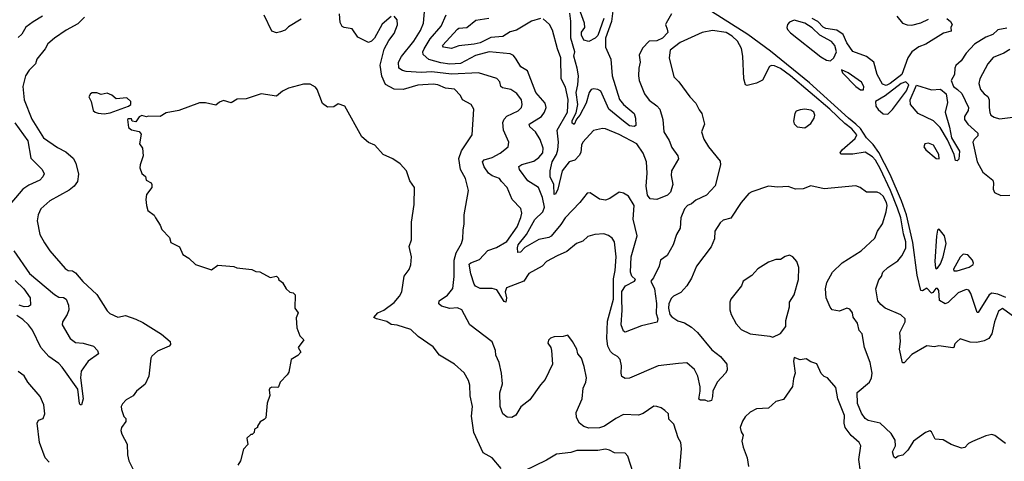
# Model space of a CAD drawing. Extents: x 1678431 to 1860718, y 384618 to 522882.
# Tile 47 of 256: x 1755855 to 1762378, y 422421 to 425347. Entities that reach past the tile are written whole.
import ezdxf

# ---------------------------------------------------------------- set-up
doc = ezdxf.new("R2010")
doc.units = 0

msp = doc.modelspace()

# ---------------------------------------------------------------- linework, layer by layer
at = {"layer": '0CON10XD'}
for points in [[(1762385, 422538.8), (1762315, 422592), (1762295, 422598), (1762255, 422589.1), (1762167.6, 422552.4), (1762141.2, 422538.8), (1762115, 422514), (1762095, 422508), (1762025, 422531.8), (1761972.8, 422562.8), (1761918.8, 422568.8), (1761896.2, 422616.2), (1761885, 422622.5), (1761855, 422612.5), (1761775.8, 422555), (1761738.5, 422495), (1761705, 422461.8), (1761674.5, 422455.5), (1761657.1, 422442.9), (1761645, 422450.8), (1761636.2, 422485), (1761655.8, 422525), (1761655, 422562.5), (1761626.9, 422605), (1761555, 422674.4), (1761475, 422691.9), (1761455, 422704.3), (1761430.7, 422740.7), (1761404.6, 422805), (1761402.1, 422877.9), (1761484.2, 422945), (1761497.8, 422975), (1761502.9, 423005), (1761489.4, 423075), (1761450.8, 423175), (1761436.2, 423265), (1761415, 423287.5), (1761405, 423336.7), (1761377.3, 423377.3), (1761371.2, 423405), (1761355, 423428.8), (1761335, 423436), (1761285, 423415.7), (1761237.5, 423425), (1761223.2, 423443.2), (1761196.9, 423505), (1761194, 423565), (1761202, 423605), (1761239.6, 423675), (1761303.8, 423736.2), (1761429.2, 423815), (1761519.3, 423900.7), (1761537.5, 423945), (1761570.6, 423995), (1761595.7, 424075), (1761601.1, 424115), (1761597.3, 424135), (1761575, 424178.8), (1761555, 424195.8), (1761535, 424204.2), (1761465, 424204.2), (1761423.3, 424235), (1761395, 424245.6), (1761185, 424226.7), (1761095, 424246), (1761045, 424227.5), (1760995, 424223.8), (1760945, 424241.9), (1760875, 424238), (1760816, 424244), (1760705, 424206.2), (1760685, 424196), (1760633.4, 424136.6), (1760565, 424031.4), (1760515, 424020), (1760495, 424001.2), (1760460.6, 423945), (1760456.9, 423895), (1760435, 423841.2), (1760337.8, 423715), (1760304.5, 423635.5), (1760274.2, 423585), (1760235, 423540), (1760185, 423515.7), (1760170.2, 423499.8), (1760154.6, 423465.4), (1760153.8, 423436.2), (1760162.7, 423395), (1760175, 423378.5), (1760215, 423352.9), (1760259.5, 423339.5), (1760305, 423310.5), (1760345, 423274.6), (1760439.6, 423159.6), (1760498.1, 423115), (1760539.4, 423065), (1760541.1, 423025), (1760530, 423005), (1760475.3, 422944.7), (1760446.7, 422885), (1760445, 422850), (1760436.7, 422825), (1760415, 422817.5), (1760395, 422826.7), (1760365, 422825.8), (1760353.3, 422833.3), (1760363.3, 422885), (1760361.6, 422915), (1760347.3, 422985), (1760325, 423028.6), (1760275, 423073.6), (1760218.8, 423068.8), (1760085, 423054.6), (1759895, 422972.2), (1759865, 422969.4), (1759843.6, 422983.6), (1759839.2, 423005), (1759842.5, 423055), (1759832, 423095), (1759816, 423115), (1759783.1, 423133.1), (1759768.4, 423148.4), (1759751.1, 423185), (1759744.8, 423234.8), (1759749.7, 423350.3), (1759788.4, 423495), (1759789.6, 423629.6), (1759800.7, 423685), (1759806.8, 423775), (1759794.4, 423875), (1759778.9, 423898.9), (1759755, 423916.7), (1759725, 423927.8), (1759665, 423922.9), (1759619.6, 423910.4), (1759585, 423878.9), (1759544.2, 423865), (1759479.4, 423810.6), (1759415, 423782.1), (1759345.4, 423744.6), (1759315, 423714.4), (1759228, 423665), (1759195.4, 423614.6), (1759079.8, 423570.2), (1759070.3, 423545), (1759080.4, 423505), (1759075, 423476.2), (1759065, 423479.2), (1759015, 423558), (1758985.4, 423565.4), (1758905, 423566.4), (1758875, 423582.5), (1758864.7, 423594.7), (1758843.7, 423663.7), (1758833.1, 423726.9), (1758843.6, 423736.4), (1758901.7, 423758.3), (1758955, 423816.9), (1759012.6, 423837.4), (1759081.4, 423878.6), (1759149.7, 423975), (1759175, 424036.7), (1759180.5, 424065), (1759175.4, 424095.4), (1759117.8, 424155), (1759085, 424236), (1759047.5, 424275), (1759034, 424295), (1758985, 424311.8), (1758960.1, 424330.1), (1758932.6, 424372.6), (1758921.4, 424405), (1758932.2, 424417.8), (1758984.2, 424435), (1759038, 424462), (1759090, 424505), (1759095.7, 424535), (1759060.4, 424615), (1759056.1, 424665), (1759065, 424688.6), (1759081.9, 424708.1), (1759157.3, 424742.7), (1759178.1, 424765), (1759184.4, 424785), (1759178.2, 424815), (1759148.2, 424858.2), (1759108.6, 424885), (1759054.2, 424895), (1759043.1, 424905), (1759036.2, 424936.2), (1759015, 424956.5), (1758895.3, 424995.3), (1758715, 424987), (1758585, 425001.4), (1758515, 424996.4), (1758414.3, 425004.3), (1758389.8, 425009.8), (1758365.5, 425025.5), (1758364.1, 425065), (1758384.2, 425104.2), (1758465, 425204.6), (1758511.1, 425275), (1758530.8, 425325), (1758539.6, 425425)], [(1759625, 425203.6), (1759592.4, 425212.4), (1759577.3, 425245), (1759577.5, 425265), (1759598.2, 425295), (1759596.5, 425325), (1759551.7, 425445)], [(1762386.9, 423506.9), (1762335, 423527.6), (1762295.2, 423534.8), (1762276.5, 423523.5), (1762205, 423407.5), (1762198.3, 423408.3), (1762155, 423534.2), (1762142.9, 423555), (1762125, 423559.3), (1762072.1, 423537.9), (1762005, 423472.7), (1761985, 423464.2), (1761947.1, 423487.1), (1761943.1, 423553.1), (1761935, 423566), (1761924.4, 423565.6), (1761905, 423538.8), (1761895, 423536), (1761865, 423568.8), (1761835, 423551.2), (1761825, 423554), (1761799.7, 423655), (1761771.9, 423871.9), (1761729.1, 424055), (1761697.3, 424147.3), (1761621.3, 424321.3), (1761547, 424467), (1761509.1, 424519.1), (1761464.5, 424565), (1761425.7, 424625.7), (1761395, 424655.5), (1761345, 424693.7), (1761088, 424928), (1760828.5, 425138.5), (1760679, 425249), (1760395, 425427.9)], [(1756005, 425370.5), (1755945, 425332.1), (1755895, 425296.9), (1755869.2, 425250.8), (1755845, 425228)], [(1756285, 425364.3), (1756240.6, 425319.4), (1756162.7, 425277.3), (1756085.7, 425225), (1756042.1, 425187.9), (1756024.4, 425155), (1755969.4, 425085), (1755960, 425055), (1755917.9, 425012.1), (1755894.4, 424975.6), (1755875.2, 424905), (1755883.5, 424815), (1755935, 424688.6), (1756013.4, 424563.4), (1756105, 424500), (1756160.7, 424470.7), (1756209.8, 424429.8), (1756227.2, 424397.2), (1756245.4, 424324.6), (1756236.9, 424275), (1756215.8, 424245), (1756182.8, 424217.2), (1756055, 424148), (1755995.8, 424094.2), (1755976.7, 424055), (1755970, 424015), (1755988, 423925), (1756018.1, 423868.1), (1756053.8, 423815), (1756155, 423698.8), (1756175, 423686.2), (1756205, 423683.8), (1756225, 423670), (1756273.5, 423613.5), (1756366.1, 423526.1), (1756435, 423418.8), (1756451.7, 423401.7), (1756505, 423375.7), (1756555, 423387.5), (1756623.2, 423363.2), (1756670.8, 423340.8), (1756793.4, 423263.4), (1756851.2, 423215), (1756853.3, 423195), (1756845.8, 423184.2), (1756768.7, 423151.3), (1756731.3, 423118.7), (1756724.3, 423105), (1756710.4, 422985), (1756685, 422932.5), (1756628.8, 422885), (1756605.5, 422854.5), (1756560.9, 422829.1), (1756536.8, 422803.2), (1756528, 422785), (1756529.2, 422765), (1756545, 422717.5)], [(1757719.2, 425350.8), (1757635, 425298.9), (1757612.6, 425277.4), (1757583.6, 425266.4), (1757555, 425259.4), (1757525, 425270.8), (1757475, 425376.2)], [(1758315, 425367.5), (1758255, 425316.5), (1758204.3, 425225.7), (1758185, 425203.8), (1758165, 425196.7), (1758095, 425232), (1758057, 425287), (1758005, 425294.2), (1757991.3, 425301.3), (1757978, 425328), (1757973.8, 425385)], [(1760222.2, 422295), (1760239.5, 422505), (1760235.5, 422545), (1760217.8, 422577.8), (1760188, 422668), (1760155, 422700), (1760152, 422735), (1760129.1, 422759.1), (1760103.3, 422775), (1760075.6, 422785.6), (1760055, 422785.7), (1759985, 422738.5), (1759955, 422727.5), (1759855, 422731.5), (1759804.2, 422705.8), (1759729.4, 422655), (1759695, 422642.2), (1759625, 422640), (1759592.4, 422652.4), (1759563.6, 422675), (1759542.7, 422712.7), (1759542.1, 422745), (1759580.8, 422835), (1759587.5, 422905), (1759604.2, 422945), (1759608.6, 422975), (1759595, 423050), (1759577.5, 423105), (1759553, 423133), (1759546.2, 423165), (1759518, 423215), (1759485, 423257.5), (1759455, 423247.5), (1759395, 423246.7), (1759371.7, 423238.3), (1759357.5, 423225), (1759353.3, 423205), (1759373.3, 423175), (1759378.8, 423155), (1759384, 423065), (1759336.7, 422963.3), (1759305, 422928.8), (1759235, 422829.6), (1759175, 422782.2), (1759142.5, 422727.5), (1759115, 422712.5), (1759085, 422714.2), (1759054.4, 422735), (1759036.9, 422785), (1759035.5, 422874.5), (1759052.9, 422935), (1759046.9, 423005), (1759031.8, 423075), (1759009.5, 423125), (1759007.3, 423155), (1758985, 423212), (1758837.5, 423325), (1758783.1, 423425), (1758755, 423437.3), (1758705, 423433.5), (1758649.3, 423449.3), (1758630.8, 423465), (1758633.1, 423485), (1758687.9, 423522.1), (1758723.6, 423566.3), (1758733.3, 423645), (1758734.1, 423755), (1758747, 423803), (1758782.5, 423865), (1758790.8, 423895), (1758791.7, 423951.7), (1758800, 423995), (1758798.6, 424055), (1758826.9, 424215), (1758807.1, 424295), (1758776.1, 424355), (1758763.4, 424426.6), (1758781.4, 424478.6), (1758851.4, 424585), (1758862.5, 424755), (1758846.2, 424786.2), (1758787.5, 424815), (1758776, 424845), (1758735, 424886.4), (1758675, 424893.3), (1758625.2, 424915.2), (1758595, 424920.6), (1758492.8, 424912.8), (1758395, 424883.8), (1758335, 424887.8), (1758278.1, 424918.1), (1758253.5, 424973.5), (1758241.8, 425045), (1758268.7, 425151.3), (1758300.9, 425209.1), (1758335.8, 425255), (1758356.6, 425313.4), (1758355.6, 425345.6), (1758335, 425370)], [(1762505, 423332), (1762365, 423433.9), (1762340, 423415), (1762312.9, 423345), (1762295.2, 423265), (1762275.3, 423234.7), (1762245, 423219.8), (1762195, 423208.5), (1762151.7, 423211.7), (1762085, 423232.9), (1762065.6, 423214.4), (1762050.3, 423199.7), (1762044, 423176), (1762036.8, 423173.2), (1761944.2, 423185.8), (1761915, 423180.8), (1761863.9, 423186.1), (1761765, 423129.2), (1761715, 423073.8), (1761704, 423074), (1761682.5, 423165), (1761689.6, 423215), (1761685.7, 423274.3), (1761720, 423345), (1761720, 423365), (1761691.1, 423391.1), (1761588, 423435), (1761559.4, 423459.4), (1761540, 423485), (1761527.5, 423565), (1761546.1, 423623.9), (1761563.6, 423646.4), (1761573.8, 423675), (1761606.2, 423705), (1761671.4, 423748.6), (1761698.1, 423781.9), (1761725, 423833.8), (1761725.2, 423875), (1761708.9, 423928.9), (1761691.6, 424035), (1761670.6, 424099.4), (1761624.6, 424214.6), (1761555, 424361.9), (1761525, 424417.1), (1761505, 424439.1), (1761455, 424470), (1761375, 424456), (1761295, 424456), (1761291.2, 424465), (1761303.3, 424485), (1761389.7, 424560.3), (1761400, 424585), (1761366.5, 424625), (1761320.1, 424660.1), (1761222.3, 424755), (1760961.6, 424975), (1760895, 425023.1), (1760855, 425040.8), (1760835, 425043.1), (1760822.7, 425037.3), (1760775, 424946), (1760736.2, 424926.2), (1760675, 424910), (1760664, 424915), (1760652.9, 424955), (1760646.2, 425105), (1760636.4, 425156.4), (1760610.8, 425205), (1760575, 425236.9), (1760535, 425261.4), (1760445, 425274.4), (1760375, 425261.1), (1760230, 425195), (1760163.8, 425145), (1760156.6, 425095), (1760188.1, 424968.1), (1760221.2, 424935), (1760293.5, 424835), (1760333.1, 424795), (1760355, 424748.8), (1760374.2, 424725), (1760392, 424655), (1760371.2, 424605), (1760388, 424555), (1760417.5, 424505), (1760495, 424410), (1760496.7, 424385), (1760462.7, 424247.3), (1760404, 424185), (1760335, 424151.5), (1760305, 424126.7), (1760279.2, 424115), (1760260, 424095), (1760233.8, 424035), (1760230, 423965), (1760206.9, 423925), (1760183.5, 423856.5), (1760145, 423784), (1760099.2, 423755), (1760091.9, 423715), (1760053.3, 423636.7), (1760036.2, 423615), (1760061, 423565), (1760073.1, 423466.9), (1760070.8, 423400.8), (1760082.2, 423365), (1760076.9, 423343.1), (1759975, 423318.8), (1759865, 423276.7), (1759855, 423283.3), (1759840, 423325), (1759846.9, 423423.1), (1759843.7, 423495), (1759844.1, 423545.9), (1759867.6, 423585), (1759926.9, 423615), (1759933.8, 423625), (1759909, 423649), (1759901.6, 423675), (1759906.6, 423775), (1759944.6, 423915), (1759918.8, 424025), (1759926.2, 424115), (1759887.4, 424177.4), (1759855, 424198.8), (1759825, 424203.8), (1759765, 424161.4), (1759735, 424150.6), (1759695, 424158.2), (1759635, 424200.5), (1759615, 424198.6), (1759565, 424136.9), (1759467.8, 424035), (1759440.5, 423989.5), (1759375, 423913.5), (1759361.2, 423905), (1759295, 423891.3), (1759202, 423838), (1759172, 423808), (1759155.7, 423805.7), (1759152, 423835), (1759157.8, 423855), (1759213.2, 423925), (1759266.7, 424023.3), (1759319.7, 424075), (1759331.2, 424105), (1759318.4, 424168.4), (1759290.9, 424235), (1759220.3, 424280.3), (1759165.4, 424355), (1759161.8, 424375), (1759181.6, 424388.4), (1759261.3, 424408.7), (1759295, 424433.6), (1759319.6, 424465), (1759322.2, 424495), (1759303.6, 424553.6), (1759271.3, 424605), (1759235, 424636.9), (1759230, 424655), (1759310.9, 424705), (1759331.8, 424735), (1759341.5, 424765), (1759335.6, 424795), (1759275, 424864.3), (1759218.5, 425008.5), (1759175, 425035.6), (1759142.7, 425085), (1759125, 425110), (1759105, 425121.9), (1758965, 425134.1), (1758875, 425110.9), (1758775, 425057.9), (1758705, 425052.5), (1758645, 425060.6), (1758564.2, 425084.2), (1758527.3, 425117.3), (1758525.4, 425135), (1758534.1, 425155), (1758575, 425220.4), (1758647.5, 425305), (1758680.2, 425379.8)], [(1759304.4, 425354.4), (1759245, 425338.3), (1759145, 425277.1), (1759105, 425266.7), (1759055, 425234.8), (1758975, 425229.1), (1758904.7, 425194.7), (1758865, 425184.6), (1758765, 425174.7), (1758715, 425156.7), (1758661.8, 425165), (1758655.4, 425175), (1758755, 425285.3), (1758765, 425291), (1758816.2, 425295), (1758875.7, 425344.3), (1758963.6, 425356.3)], [(1760172, 425385), (1760136.7, 425325), (1760133.8, 425315), (1760144.2, 425285), (1760147.9, 425262.1), (1760113.1, 425225), (1760075, 425207.3), (1760025, 425205.8), (1759981.3, 425158.7), (1759957.9, 425112.1), (1759965.6, 425065), (1759955.6, 425025), (1759953.3, 424975), (1759957.5, 424945), (1759993.8, 424855), (1760023.9, 424813.9), (1760076.6, 424776.6), (1760095.2, 424755.2), (1760115.3, 424685), (1760123.1, 424605), (1760157.7, 424547.7), (1760175, 424499.5), (1760214.6, 424445), (1760219.4, 424425), (1760171.8, 424345), (1760169.6, 424315), (1760180.9, 424255), (1760166.9, 424205), (1760145.6, 424185), (1760075, 424156.8), (1760030.7, 424160.7), (1760014, 424185), (1760005.2, 424245.2), (1760011, 424331), (1760007.2, 424405), (1759985, 424461.9), (1759943.1, 424525), (1759825, 424587.5), (1759735, 424624.2), (1759715, 424626), (1759656.1, 424613.9), (1759584.8, 424535), (1759575.8, 424515), (1759571.7, 424468.3), (1759561.8, 424448.2), (1759533, 424417), (1759494.6, 424405), (1759449.3, 424345), (1759419.7, 424225), (1759405, 424191.9), (1759395, 424189.4), (1759393.3, 424255), (1759368.4, 424305), (1759370, 424345), (1759382.1, 424405), (1759411.4, 424455), (1759420.4, 424485), (1759425.3, 424535), (1759415.4, 424614.6), (1759483.1, 424735), (1759488.6, 424818.6), (1759470.1, 424900.1), (1759442.9, 424955), (1759439.1, 425095), (1759416.5, 425155), (1759385, 425276.7), (1759365, 425316), (1759322.5, 425352.5)], [(1759783.5, 425405), (1759774.3, 425335), (1759736.4, 425225), (1759734.6, 425165.4), (1759769.8, 425085), (1759780.3, 424975), (1759829.1, 424819.1), (1759854.2, 424784.2), (1759924.7, 424725), (1759935.4, 424695), (1759936.2, 424645), (1759925, 424639.2), (1759895, 424643.2), (1759855.5, 424675), (1759758.4, 424755), (1759705, 424872.5), (1759685, 424885.2), (1759655, 424889.1), (1759641.2, 424885), (1759626.5, 424865), (1759607.8, 424795), (1759566.1, 424715), (1759542.9, 424687.1), (1759526.9, 424653.1), (1759515, 424661.4), (1759515, 424679.4), (1759541, 424729), (1759551.3, 424785), (1759540.3, 424865), (1759553.2, 424915), (1759555.6, 424975), (1759548.7, 425025), (1759525.8, 425105), (1759532.8, 425135), (1759505.2, 425225), (1759506.7, 425336.7), (1759500.1, 425390.1)], [(1759725.1, 425354.9), (1759685, 425242), (1759667.5, 425225), (1759625, 425203.6)], [(1761996.7, 425355), (1762020, 425335), (1762032.5, 425315), (1762023.3, 425295), (1762025, 425272), (1761975, 425258.6), (1761858.1, 425185), (1761812.2, 425167.8), (1761765, 425133.5), (1761738.4, 425095), (1761699.6, 424985), (1761621.2, 424925), (1761595, 424911.7), (1761570.7, 424920.7), (1761534.2, 424984.2), (1761514, 425065), (1761465, 425102.5), (1761375, 425136.2), (1761335, 425193.1), (1761309.8, 425249.8), (1761268.4, 425278.4), (1761195, 425288.1), (1761176.8, 425296.8), (1761142.7, 425335), (1761105.7, 425355.7)], [(1761665, 425369.4), (1761703.3, 425325), (1761735, 425312.5), (1761765, 425311.2), (1761823.9, 425326.1), (1761875, 425350.7)], [(1761225, 425074.1), (1761247.8, 425095), (1761265.8, 425135), (1761255.3, 425175), (1761233.5, 425203.5), (1761154.6, 425244.6), (1761105, 425293.5), (1761055, 425323.4), (1760985, 425342.9), (1760955, 425330.9), (1760942.2, 425315), (1760936.7, 425295), (1760941.1, 425281.1), (1760960.4, 425260.4), (1761161.1, 425101.1), (1761198.5, 425078.5), (1761225, 425074.1)], [(1762395, 425291.7), (1762335, 425278.9), (1762300.8, 425249.2), (1762255, 425231.1), (1762179.6, 425185), (1762125.4, 425125), (1762090.9, 425075), (1762056.6, 425043.4), (1762049.2, 425025), (1762047.5, 424985), (1762026.4, 424945), (1762041.2, 424905), (1762066.9, 424885), (1762097.2, 424857.2), (1762140, 424765), (1762138.7, 424745), (1762113.8, 424705), (1762114.6, 424685), (1762135.4, 424655), (1762202.5, 424595), (1762201.4, 424578.6), (1762177.6, 424552.4), (1762170, 424535), (1762197.8, 424405), (1762235, 424337.7), (1762301.6, 424285), (1762306.2, 424265), (1762303.4, 424225), (1762313, 424203), (1762355, 424183.3), (1762415, 424184.7)], [(1762415, 425149.6), (1762375, 425125.4), (1762303.7, 425096.3), (1762268.9, 425055), (1762214.6, 424955), (1762208.5, 424925), (1762219.1, 424885), (1762243.1, 424855), (1762267.7, 424837.7), (1762277.9, 424815)], [(1761445, 424882), (1761447.7, 424905), (1761432.4, 424932.4), (1761342.5, 424995), (1761300, 425015), (1761305.7, 424995), (1761394.9, 424904.9), (1761425, 424882.4), (1761445, 424882)], [(1759044, 422374), (1758985, 422443.6), (1758925, 422478), (1758862.7, 422612.7), (1758848.7, 422721.3), (1758853.5, 422785), (1758839.4, 422855), (1758836.5, 422925), (1758826.9, 422956.9), (1758798.2, 423008.2), (1758735, 423065.8), (1758636.2, 423125), (1758595, 423180), (1758495, 423248), (1758445, 423294.2), (1758355, 423324.2), (1758315, 423328), (1758287, 423347), (1758217.5, 423365), (1758201.2, 423375), (1758228, 423405), (1758267.3, 423422.7), (1758335, 423473.5), (1758371.9, 423515), (1758385.5, 423545), (1758401.7, 423648.3), (1758435, 423692.5), (1758445, 423722.5), (1758451.4, 423775), (1758435.8, 423845), (1758450.5, 423889.5), (1758450, 424005), (1758467.3, 424122.7), (1758470, 424235), (1758439.3, 424279.3), (1758417.5, 424345), (1758375, 424392.5), (1758325.7, 424425.7), (1758262.5, 424455), (1758207.5, 424515), (1758165, 424532.5), (1758120.5, 424570.5), (1758008.8, 424775), (1757965, 424790), (1757935, 424768.8), (1757895, 424766.7), (1757861.7, 424791.7), (1757826, 424885), (1757815, 424900), (1757779.3, 424919.3), (1757735, 424920), (1757635, 424892.5), (1757595, 424872.5), (1757555, 424841.2), (1757455, 424856.2), (1757355, 424823.3), (1757295, 424820), (1757255, 424796.7), (1757205, 424811.2), (1757179.5, 424800.5), (1757155, 424780), (1757086.1, 424796.1), (1757045, 424796.2), (1756910, 424745), (1756825, 424730), (1756785, 424706.7), (1756705, 424707.5), (1756695, 424702.5), (1756665, 424712.5), (1756647, 424703), (1756625, 424670), (1756600, 424675), (1756595, 424690), (1756575, 424690), (1756570, 424685), (1756575, 424632.5), (1756595, 424617.5), (1756647, 424607), (1756659.3, 424589.3), (1756647.5, 424525), (1756667.5, 424495), (1756672.5, 424445), (1756652, 424385), (1756650.8, 424365), (1756665, 424327.5), (1756688.3, 424308.3), (1756693.3, 424285), (1756725, 424266.7), (1756730, 424255), (1756730, 424235), (1756695, 424190), (1756690, 424155), (1756693.8, 424115), (1756703.9, 424083.9), (1756745, 424052.5), (1756753.8, 424033.8), (1756786.1, 423986.1), (1756797, 423957), (1756847.5, 423905), (1756855, 423870), (1756913, 423843), (1756935, 423792.5), (1756976.1, 423766.1), (1757020, 423725), (1757125, 423690), (1757168.3, 423721.7), (1757273, 423713), (1757293.6, 423703.6), (1757391.7, 423691.7), (1757418.3, 423678.3), (1757446.4, 423676.4), (1757515, 423640), (1757557, 423647), (1757570, 423635), (1757570, 423625), (1757596.4, 423606.4), (1757620, 423565), (1757645, 423542.5), (1757667.5, 423537.5), (1757680, 423525), (1757677.5, 423435), (1757700, 423405), (1757687, 423373), (1757691.2, 423305), (1757711.7, 423251.7), (1757736.7, 423226.7), (1757700, 423175), (1757717.5, 423145), (1757698.3, 423121.7), (1757654, 423096), (1757637, 423013), (1757626.4, 422993.6), (1757580, 422945), (1757570, 422915), (1757565, 422910), (1757525, 422912.5), (1757513, 422907), (1757507.5, 422895), (1757511.7, 422858.3), (1757493.6, 422806.4), (1757485, 422710), (1757475, 422697.5), (1757447, 422683), (1757430, 422655), (1757430, 422645), (1757410, 422635), (1757408.3, 422611.7), (1757395, 422600), (1757385, 422600), (1757360, 422575), (1757367, 422533), (1757338.3, 422501.7), (1757317.5, 422425), (1757300, 422395)], [(1761605, 424721.6), (1761637.2, 424752.8), (1761728.5, 424875), (1761745.1, 424915), (1761725, 424936.1), (1761695, 424923.8), (1761588.3, 424841.7), (1761525.2, 424804.8), (1761527.1, 424775), (1761541.9, 424751.9), (1761575, 424723.2), (1761605, 424721.6)], [(1762065, 424411.2), (1762054.4, 424414.4), (1762045.5, 424455), (1762001.5, 424551.5), (1761953.1, 424633.1), (1761907.8, 424677.8), (1761807.5, 424725), (1761755.5, 424785.5), (1761754.7, 424815), (1761795, 424913.8), (1761895, 424883.1), (1761955, 424886.4), (1761991.5, 424855), (1762000.9, 424799.1), (1761986.7, 424735), (1762015.5, 424635), (1762027.1, 424565), (1762079.6, 424475), (1762076.2, 424423.8), (1762065, 424411.2)], [(1756415, 424723.8), (1756455, 424730), (1756575, 424773.3), (1756590, 424785), (1756590, 424805), (1756565, 424830), (1756495, 424822.5), (1756465, 424847.5), (1756435, 424860), (1756395, 424852.5), (1756365, 424862.5), (1756335, 424862.5), (1756323.6, 424856.4), (1756312.5, 424835), (1756327.5, 424805), (1756342.5, 424745), (1756355, 424733.3), (1756375, 424726.7), (1756415, 424723.8)], [(1762277.9, 424815), (1762276.2, 424765), (1762282, 424732), (1762289.2, 424715), (1762310.2, 424700.2), (1762345, 424690.9), (1762435, 424701.1)], [(1761055, 424631.2), (1761095, 424658.8), (1761117.5, 424695), (1761122, 424715), (1761116, 424735), (1761095, 424748.6), (1761055, 424754), (1761025, 424749.2), (1760999.5, 424740.5), (1760988.8, 424725), (1760980, 424675), (1760986.4, 424656.4), (1761005, 424637.5), (1761055, 424631.2)], [(1755823.3, 424663.3), (1755908.2, 424545), (1755929.3, 424429.3), (1756003.3, 424355), (1756017.1, 424325), (1756008.1, 424305), (1755987.5, 424285), (1755915, 424250.8), (1755875.2, 424224.8), (1755764.2, 424095)], [(1761945, 424424.4), (1761943.3, 424455), (1761907.8, 424515), (1761875, 424528.9), (1761851.4, 424525), (1761845.4, 424505), (1761858.6, 424485), (1761925, 424426.7), (1761945, 424424.4)], [(1761925, 423696.7), (1761935, 423700), (1761955, 423729.2), (1761973.5, 423775), (1761991.5, 423865), (1761982.2, 423915), (1761945, 423960), (1761935, 423952.5), (1761928, 423912), (1761916.9, 423745), (1761922.5, 423702.5), (1761925, 423696.7)], [(1755816.2, 423815), (1755920.9, 423665), (1756085, 423525.7), (1756115, 423508.8), (1756145, 423506.9), (1756161.9, 423495), (1756178.2, 423455), (1756180, 423425), (1756170, 423395), (1756138.8, 423345), (1756135.5, 423325), (1756189.6, 423235), (1756225, 423208.8), (1756275, 423203.6), (1756343.8, 423185), (1756370, 423155), (1756375.8, 423134.2), (1756308.8, 423085), (1756262, 423018), (1756257.1, 422975), (1756274.5, 422835.5), (1756265, 422796.2), (1756255, 422796), (1756251.5, 422805), (1756240, 422900), (1756135.9, 423044.1)], [(1760845, 423243.8), (1760895, 423267.5), (1760930, 423315), (1760931.2, 423355), (1760953.8, 423445), (1760954.2, 423475), (1760985.5, 423524.5), (1761014.2, 423625), (1761016.2, 423705), (1761003.3, 423745), (1760976.4, 423776.4), (1760955, 423787.5), (1760925, 423778.8), (1760895, 423758.8), (1760865, 423758), (1760815, 423741.2), (1760744.2, 423695.8), (1760705, 423652), (1760647.5, 423615), (1760637.5, 423585), (1760566.2, 423495), (1760558.8, 423475), (1760560, 423425), (1760568, 423395), (1760601.2, 423331.2), (1760634.2, 423294.2), (1760695, 423265.8), (1760825, 423251.2), (1760845, 423243.8)], [(1762065, 423683.3), (1762145, 423708.2), (1762170.6, 423725), (1762173.6, 423735), (1762166.6, 423755), (1762135, 423789.1), (1762106, 423794), (1762085, 423774.3), (1762042, 423695), (1762043.9, 423683.9), (1762065, 423683.3)], [(1755825, 423618.5), (1755883.1, 423565), (1755923.5, 423505), (1755926, 423455), (1755912.6, 423447.4), (1755885.4, 423444.6), (1755850.5, 423455)], [(1756135.9, 423044.1), (1756115, 423069.5), (1756046.9, 423115), (1755994.3, 423174.3), (1755939.6, 423289.6), (1755913.7, 423325), (1755875, 423361.8), (1755835, 423386.3)], [(1761435.9, 422275), (1761413.4, 422433.4), (1761426.5, 422525), (1761416.7, 422545), (1761362.9, 422592.9), (1761324, 422645), (1761316, 422675), (1761319.7, 422725), (1761274.1, 422835), (1761261.4, 422911.4), (1761206.7, 422975), (1761185, 422982.5), (1761164.2, 423004.2), (1761135, 423066.7), (1761095, 423081.2), (1761065, 423100), (1761025, 423093.3), (1760985, 423110), (1760981.2, 423085), (1760991.2, 423005), (1760980, 422970), (1760974, 422916), (1760915, 422830), (1760865, 422816.7), (1760815, 422773.3), (1760735, 422770), (1760695, 422746.7), (1760660, 422715), (1760642.1, 422687.9), (1760627.1, 422645), (1760633.8, 422616.2), (1760648.6, 422595), (1760639.2, 422555), (1760647.5, 422515), (1760674.2, 422445), (1760683.9, 422386.1)], [(1756050, 422415), (1756024, 422444), (1755985.9, 422545.9), (1755970, 422675), (1755980, 422695), (1756010, 422705), (1756022, 422735), (1756014, 422795), (1755989.7, 422849.7), (1755908.8, 422945), (1755885, 422986.7), (1755845, 423016.7)], [(1756545, 422717.5), (1756557.5, 422705), (1756558, 422685), (1756530, 422645), (1756525.7, 422625), (1756531.3, 422601.3), (1756565.8, 422535), (1756568.5, 422465), (1756577.8, 422425), (1756615, 422348.8)], [(1759918, 422345), (1759883.3, 422455), (1759865, 422476.2), (1759795, 422476.7), (1759762.5, 422495), (1759735, 422502), (1759685, 422492), (1759545, 422492.5), (1759505, 422480.8), (1759410.3, 422469.7), (1759345, 422428), (1759195, 422355.7)]]:
    msp.add_lwpolyline(points, dxfattribs=at)

doc.saveas('drawing.dxf')
